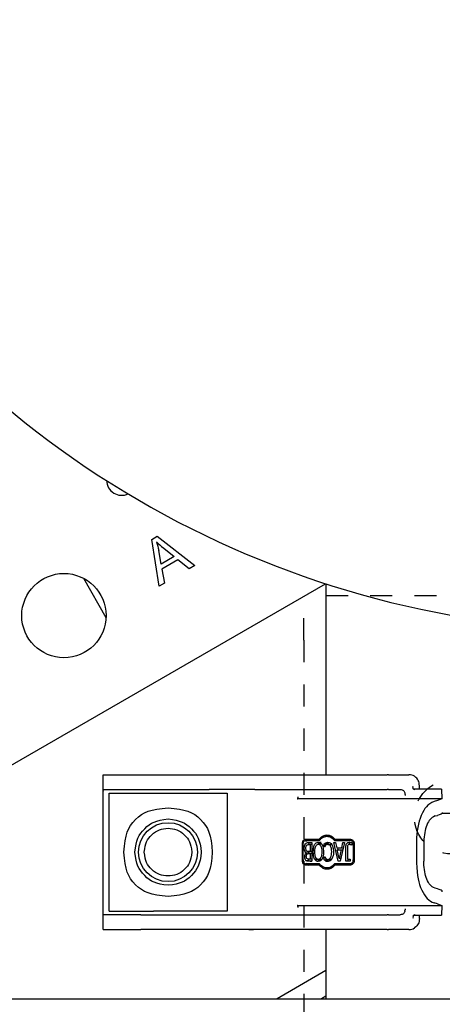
# Model space of a CAD drawing. Extents: x -72 to 51457, y 0 to 26838.
# Tile 72 of 203: x 8348 to 8406, y 8397 to 8531. Entities that reach past the tile are written whole.
import ezdxf

# ---------------------------------------------------------------- set-up
doc = ezdxf.new("R2010")
doc.units = 0
doc.header["$LTSCALE"] = 12
doc.linetypes.add('DOTTED_THIN', pattern=[0.5, 0.25, -0.25])
doc.linetypes.add('SOLID_THIN', pattern=[0])
doc.layers.get('0').update_dxf_attribs({"linetype": 'CONTINUOUS'})

# ---------------------------------------------------------------- blocks, each defined once
blk = doc.blocks.new('AC_Drauf')
at = {"color": 7, "linetype": 'DOTTED_THIN', "lineweight": 25}
for p, q in [((8794.76, 8452.34), (8386.76, 8452.34)), ((8386.76, 8446.34), (8386.76, 8452.34)), ((8386.76, 8446.34), (8386.76, 8398.34)), ((8386.76, 8398.34), (8386.76, 8392.34))]:
    blk.add_line(p, q, dxfattribs=at)
blk.add_circle((8406.76, 8422.34), 5, dxfattribs=at)
blk = doc.blocks.new('Vela_Drauf')
at = {"color": 7, "linetype": 'SOLID_THIN', "lineweight": 25}
for p, q in [((8366.1, 8460.02), (8366.84, 8460.45)), ((8366.84, 8460.45), (8371.97, 8456.48)), ((8367.1, 8453.67), (8366.1, 8460.02)), ((8367.37, 8456.67), (8367.06, 8458.52)), ((8369.14, 8457.69), (8367.37, 8456.67)), ((8367.76, 8458.81), (8369.14, 8457.69)), ((8369.67, 8457.25), (8367.49, 8455.99)), ((8371.18, 8456.03), (8369.67, 8457.25)), ((8371.97, 8456.48), (8371.18, 8456.03)), ((8367.49, 8455.99), (8367.83, 8454.09)), ((8292.13, 8397.68), (8389.69, 8454.01)), ((8356.84, 8454.75), (8359.9, 8449.44)), ((8367.83, 8454.09), (8367.1, 8453.67)), ((8389.76, 8453.99), (8389.76, 8428.09)), ((8359.53, 8426.08), (8359.53, 8428.08)), ((8359.53, 8428.08), (8364.64, 8428.08)), ((8364.64, 8428.08), (8373.89, 8428.08)), ((8373.89, 8428.08), (8380.09, 8428.08)), ((8380.09, 8428.08), (8381.04, 8428.08)), ((8381.04, 8428.08), (8398.08, 8428.08)), ((8398.26, 8428.08), (8398.08, 8428.08)), ((8398.26, 8428.08), (8401.01, 8428.08)), ((8359.53, 8425.91), (8359.53, 8425.85)), ((8359.53, 8409.58), (8359.53, 8425.58)), ((8359.54, 8426.08), (8364.64, 8426.08)), ((8360.33, 8419.58), (8360.33, 8425.58)), ((8360.33, 8425.58), (8366.33, 8425.58)), ((8364.64, 8426.08), (8373.89, 8426.08)), ((8366.33, 8425.58), (8370.33, 8425.58)), ((8370.33, 8425.58), (8376.33, 8425.58)), ((8380.09, 8426.08), (8373.89, 8426.08)), ((8376.33, 8425.58), (8376.33, 8419.58)), ((8380.09, 8426.08), (8381.04, 8426.08)), ((8381.04, 8426.08), (8398.08, 8426.08)), ((8398.26, 8426.08), (8398.08, 8426.08)), ((8398.26, 8426.08), (8399.82, 8426.08)), ((8400.45, 8425.62), (8400.45, 8425.58)), ((8400.45, 8425.58), (8400.46, 8425.51)), ((8405.45, 8426.13), (8401.73, 8426.13)), ((8401.73, 8426.13), (8401.78, 8426.06)), ((8402.45, 8426.13), (8402.45, 8426.58)), ((8405.45, 8426.13), (8405.47, 8424.81)), ((8405.47, 8424.81), (8385.89, 8424.81)), ((8404.88, 8424.59), (8404.44, 8424.47)), ((8405.47, 8424.81), (8404.88, 8424.59)), ((8404.57, 8422.49), (8404.88, 8422.57)), ((8360.33, 8415.58), (8360.33, 8419.58)), ((8376.33, 8419.58), (8376.33, 8415.58)), ((8386.98, 8419.17), (8388.86, 8419.17)), ((8386.99, 8419.35), (8388.83, 8419.35)), ((8387.39, 8418.89), (8387.82, 8418.89)), ((8387.82, 8418.89), (8387.82, 8416.35)), ((8388.83, 8419.35), (8389.07, 8419.35)), ((8389.52, 8418.72), (8389.74, 8418.86)), ((8389.74, 8418.86), (8390.03, 8418.94)), ((8389.74, 8418.86), (8390.12, 8418.86)), ((8390.24, 8419.73), (8389.86, 8419.73)), ((8389.91, 8418.72), (8390.12, 8418.86)), ((8390.24, 8419.73), (8390.64, 8419.63)), ((8391.41, 8416.35), (8390.84, 8418.89)), ((8390.84, 8418.89), (8391.07, 8418.89)), ((8390.9, 8419.17), (8393.08, 8419.17)), ((8390.95, 8419.35), (8393.08, 8419.35)), ((8391.07, 8418.89), (8391.23, 8418.18)), ((8392.28, 8418.89), (8391.69, 8416.35)), ((8391.89, 8418.18), (8392.04, 8418.89)), ((8392.04, 8418.89), (8392.28, 8418.89)), ((8392.96, 8418.93), (8393.28, 8418.88)), ((8393.43, 8419.17), (8393.08, 8419.17)), ((8393.28, 8418.88), (8393.28, 8418.55)), ((8402.04, 8419.02), (8402.04, 8416.15)), ((8403.05, 8419.02), (8403.05, 8416.35)), ((8386.56, 8416.55), (8386.56, 8418.61)), ((8386.66, 8416.55), (8386.66, 8418.61)), ((8387.09, 8417.47), (8387.09, 8417.48)), ((8387.09, 8417.48), (8387.25, 8417.48)), ((8387.09, 8417.47), (8387.24, 8417.47)), ((8387.62, 8417.66), (8387.4, 8417.66)), ((8387.46, 8418.6), (8387.62, 8418.6)), ((8387.5, 8417.47), (8387.5, 8417.48)), ((8387.62, 8418.6), (8387.62, 8417.66)), ((8387.82, 8418.6), (8387.62, 8418.6)), ((8387.82, 8417.66), (8387.62, 8417.66)), ((8389.11, 8418.65), (8388.72, 8418.65)), ((8389.52, 8418.31), (8389.52, 8418.72)), ((8389.52, 8418.72), (8389.91, 8418.72)), ((8389.54, 8418.31), (8389.52, 8418.31)), ((8389.71, 8418.52), (8389.54, 8418.31)), ((8390.03, 8418.64), (8390.41, 8418.64)), ((8391.23, 8418.18), (8391.89, 8418.18)), ((8391.56, 8416.7), (8391.29, 8417.89)), ((8391.29, 8417.89), (8391.82, 8417.89)), ((8391.43, 8417.89), (8391.37, 8418.18)), ((8391.82, 8417.89), (8391.56, 8416.7)), ((8391.82, 8417.89), (8392.05, 8417.89)), ((8391.89, 8418.18), (8392.12, 8418.18)), ((8392.44, 8416.35), (8392.44, 8418.23)), ((8392.67, 8418.1), (8392.67, 8416.62)), ((8393.27, 8418.55), (8392.99, 8418.63)), ((8392.99, 8418.63), (8393.28, 8418.63)), ((8393.28, 8418.55), (8393.27, 8418.55)), ((8393.47, 8418.61), (8393.47, 8416.55)), ((8393.6, 8418.61), (8393.6, 8416.55)), ((8387.04, 8416.45), (8387.45, 8416.45)), ((8387.4, 8417.38), (8387.62, 8417.38)), ((8387.82, 8416.35), (8387.42, 8416.35)), ((8387.62, 8416.64), (8387.43, 8416.64)), ((8387.62, 8417.38), (8387.62, 8416.64)), ((8387.82, 8417.38), (8387.62, 8417.38)), ((8387.82, 8416.64), (8387.62, 8416.64)), ((8388.22, 8416.64), (8388.62, 8416.64)), ((8388.72, 8416.59), (8389.11, 8416.59)), ((8389.52, 8416.93), (8389.54, 8416.93)), ((8389.52, 8416.52), (8389.52, 8416.93)), ((8389.74, 8416.37), (8389.52, 8416.52)), ((8389.52, 8416.52), (8389.91, 8416.52)), ((8389.54, 8416.93), (8389.72, 8416.72)), ((8390.03, 8416.31), (8389.74, 8416.37)), ((8389.74, 8416.37), (8390.12, 8416.37)), ((8390.12, 8416.37), (8389.91, 8416.52)), ((8390.03, 8416.59), (8390.41, 8416.59)), ((8391.69, 8416.35), (8391.41, 8416.35)), ((8391.77, 8416.7), (8391.56, 8416.7)), ((8393.05, 8416.35), (8392.44, 8416.35)), ((8392.67, 8416.62), (8393.05, 8416.62)), ((8392.79, 8416.35), (8392.79, 8416.62)), ((8393.05, 8416.62), (8393.05, 8416.35)), ((8403.05, 8416.15), (8403.05, 8416.35)), ((8360.33, 8409.58), (8360.33, 8415.58)), ((8376.33, 8415.58), (8376.33, 8409.58)), ((8388.86, 8415.99), (8386.98, 8415.99)), ((8388.83, 8415.81), (8386.99, 8415.81)), ((8388.83, 8415.81), (8389.07, 8415.81)), ((8389.86, 8415.43), (8390.24, 8415.43)), ((8390.62, 8415.53), (8390.24, 8415.43)), ((8393.08, 8415.99), (8390.9, 8415.99)), ((8393.08, 8415.81), (8390.95, 8415.81)), ((8393.43, 8415.99), (8393.08, 8415.99)), ((8404.88, 8412.6), (8404.57, 8412.68)), ((8359.53, 8409.31), (8359.53, 8409.58)), ((8360.33, 8409.58), (8366.33, 8409.58)), ((8370.33, 8409.58), (8366.33, 8409.58)), ((8376.33, 8409.58), (8370.33, 8409.58)), ((8385.89, 8410.36), (8405.47, 8410.36)), ((8400.45, 8409.58), (8400.46, 8409.65)), ((8400.45, 8409.58), (8400.45, 8409.54)), ((8404.88, 8410.58), (8404.44, 8410.69)), ((8404.88, 8410.58), (8405.47, 8410.36)), ((8405.47, 8410.36), (8405.45, 8409.04)), ((8359.53, 8407.08), (8359.53, 8409.31)), ((8364.64, 8409.08), (8359.54, 8409.08)), ((8364.64, 8409.08), (8373.89, 8409.08)), ((8373.89, 8409.08), (8380.09, 8409.08)), ((8380.09, 8409.08), (8381.04, 8409.08)), ((8381.04, 8409.08), (8398.08, 8409.08)), ((8398.26, 8409.08), (8398.08, 8409.08)), ((8398.26, 8409.08), (8399.82, 8409.08)), ((8401.78, 8409.1), (8401.73, 8409.04)), ((8401.73, 8409.04), (8405.45, 8409.04)), ((8402.45, 8408.58), (8402.45, 8409.04)), ((8359.53, 8407.08), (8364.64, 8407.08)), ((8373.89, 8407.08), (8364.64, 8407.08)), ((8380.09, 8407.08), (8373.89, 8407.08)), ((8379.28, 8407.08), (8379.92, 8407.08)), ((8381.04, 8407.08), (8380.09, 8407.08)), ((8398.08, 8407.08), (8381.04, 8407.08)), ((8389.76, 8407.08), (8389.76, 8397.68)), ((8398.08, 8407.08), (8398.26, 8407.08)), ((8401.01, 8407.08), (8398.26, 8407.08)), ((8389.76, 8401.51), (8383.13, 8397.68)), ((8254.76, 8397.68), (8654.76, 8397.68)), ((8389.76, 8398.05), (8389.13, 8397.68))]:
    blk.add_line(p, q, dxfattribs=at)
for points in [[(8359.53, 8426.06), (8359.54, 8426.08)], [(8359.53, 8425.58), (8359.53, 8425.76)], [(8401.72, 8426.06), (8401.7, 8426.07), (8401.69, 8426.08)], [(8420.55, 8422.84), (8415.3, 8422.84), (8405.53, 8422.84), (8405.53, 8422.84)], [(8405.54, 8412.28), (8405.54, 8412.3), (8405.53, 8412.32)]]:
    blk.add_lwpolyline(points, dxfattribs=at)
for points in [[(8401.63, 8426.15, -0.096997), (8401.6, 8426.21)], [(8359.54, 8409.08), (8359.53, 8409.1, -0.029571), (8359.53, 8409.14)], [(8401.63, 8409.01, 0.098399), (8401.6, 8408.96)]]:
    blk.add_lwpolyline(points, format="xyb", dxfattribs=at)
for centre, radius in [((8354.19, 8449.68), 5.72), ((8368.33, 8417.58), 4)]:
    blk.add_circle(centre, radius, dxfattribs=at)
for centre, radius, start, end in [((8429.76, 8577.68), 130, 152.5136, 270), ((8362.04, 8468.07), 2.07, 181.9926, 294.5953)]:
    blk.add_arc(centre, radius, start, end, dxfattribs=at)
for points in [[(8366.77, 8459.68), (8366.92, 8459.2), (8366.97, 8459.03), (8367.06, 8458.52)], [(8366.77, 8459.68), (8367.12, 8459.35), (8367.25, 8459.23), (8367.76, 8458.81)], [(8401.78, 8427.87), (8401.47, 8428.04), (8401.39, 8428.06), (8401.01, 8428.08)], [(8401.78, 8426.06), (8401.75, 8426.05), (8401.73, 8426.05), (8401.72, 8426.06)], [(8405.53, 8422.84), (8405.33, 8422.71), (8405.23, 8422.67), (8404.88, 8422.57)], [(8386.56, 8418.61), (8386.57, 8418.8), (8386.58, 8418.85), (8386.63, 8419.02)], [(8386.76, 8419.02), (8386.85, 8419.14), (8386.87, 8419.15), (8386.98, 8419.17)], [(8386.97, 8418.69), (8387.13, 8418.86), (8387.18, 8418.89), (8387.39, 8418.89)], [(8387.38, 8418.69), (8387.54, 8418.86), (8387.59, 8418.89), (8387.8, 8418.89)], [(8388.22, 8418.6), (8388.37, 8418.85), (8388.45, 8418.9), (8388.72, 8418.94)], [(8388.72, 8418.94), (8388.99, 8418.9), (8389.07, 8418.85), (8389.23, 8418.6)], [(8390.03, 8418.94), (8390.31, 8418.9), (8390.4, 8418.84), (8390.56, 8418.6)], [(8393.35, 8419.02), (8393.24, 8419.14), (8393.21, 8419.15), (8393.08, 8419.17)], [(8393.52, 8419.02), (8393.59, 8418.84), (8393.6, 8418.79), (8393.6, 8418.61)], [(8387.5, 8417.48), (8387.41, 8417.53), (8387.39, 8417.56), (8387.33, 8417.67)], [(8388.22, 8416.64), (8388.07, 8417.02), (8388.05, 8417.13), (8388.04, 8417.62)], [(8388.37, 8416.85), (8388.27, 8417.16), (8388.26, 8417.24), (8388.25, 8417.62)], [(8389.19, 8417.62), (8389.19, 8417.24), (8389.17, 8417.16), (8389.07, 8416.85)], [(8389.42, 8417.62), (8389.4, 8417.14), (8389.38, 8417.03), (8389.22, 8416.64)], [(8390.03, 8418.64), (8389.88, 8418.63), (8389.84, 8418.62), (8389.71, 8418.52)], [(8390.39, 8416.86), (8390.51, 8417.16), (8390.53, 8417.24), (8390.54, 8417.62)], [(8390.77, 8417.62), (8390.76, 8417.14), (8390.73, 8417.03), (8390.56, 8416.66)], [(8386.63, 8416.15), (8386.58, 8416.32), (8386.57, 8416.36), (8386.56, 8416.55)], [(8386.76, 8416.15), (8386.85, 8416.03), (8386.87, 8416.01), (8386.98, 8415.99)], [(8387.17, 8417.3), (8387.26, 8417.38), (8387.28, 8417.39), (8387.4, 8417.38)], [(8387.34, 8416.64), (8387.35, 8416.58), (8387.38, 8416.53), (8387.45, 8416.45)], [(8388.9, 8416.35), (8388.78, 8416.41), (8388.73, 8416.46), (8388.62, 8416.64)], [(8389.22, 8416.64), (8389.07, 8416.4), (8388.99, 8416.34), (8388.72, 8416.3)], [(8389.72, 8416.72), (8389.85, 8416.62), (8389.88, 8416.61), (8390.03, 8416.59)], [(8393.35, 8416.15), (8393.24, 8416.03), (8393.21, 8416.01), (8393.08, 8415.99)], [(8393.6, 8416.55), (8393.59, 8416.35), (8393.58, 8416.3), (8393.52, 8416.15)], [(8405.53, 8412.32), (8405.33, 8412.46), (8405.23, 8412.5), (8404.88, 8412.6)], [(8405.54, 8412.18), (8405.54, 8412.24), (8405.54, 8412.26), (8405.54, 8412.28)], [(8359.53, 8409.14), (8359.53, 8409.17), (8359.53, 8409.21), (8359.53, 8409.31)], [(8401.63, 8409.01), (8401.67, 8409.03), (8401.68, 8409.04), (8401.73, 8409.04)], [(8401.01, 8407.08), (8401.39, 8407.1), (8401.47, 8407.13), (8401.78, 8407.3)]]:
    blk.add_open_spline(points, degree=3, dxfattribs=at)
for points, knots in [([(8402.45, 8426.58), (8402.42, 8426.94), (8402.39, 8427.09), (8402.27, 8427.32), (8402.16, 8427.54), (8402.06, 8427.66), (8401.78, 8427.87)], [0, 0, 0, 0, 1, 1, 1, 2, 2, 2, 2]), ([(8359.53, 8425.76), (8359.53, 8425.91), (8359.53, 8425.96), (8359.53, 8426.01), (8359.53, 8426.03), (8359.53, 8426.05), (8359.53, 8426.06)], [0, 0, 0, 0, 1, 1, 1, 2, 2, 2, 2]), ([(8399.82, 8426.08), (8400.05, 8426.07), (8400.15, 8426.03), (8400.26, 8425.95), (8400.37, 8425.86), (8400.43, 8425.77), (8400.45, 8425.62)], [0, 0, 0, 0, 1, 1, 1, 2, 2, 2, 2]), ([(8400.46, 8425.51), (8400.48, 8425.46), (8400.49, 8425.43), (8400.49, 8425.39), (8400.49, 8425.36), (8400.5, 8425.34), (8400.49, 8425.29)], [0, 0, 0, 0, 1, 1, 1, 2, 2, 2, 2]), ([(8401.6, 8426.21), (8401.59, 8426.23), (8401.58, 8426.26), (8401.58, 8426.29), (8401.56, 8426.36), (8401.56, 8426.42), (8401.57, 8426.55)], [0, 0, 0, 0, 1, 1, 1, 2, 2, 2, 2]), ([(8401.73, 8426.13), (8401.7, 8426.13), (8401.69, 8426.13), (8401.67, 8426.13), (8401.66, 8426.14), (8401.65, 8426.14), (8401.63, 8426.15)], [0, 0, 0, 0, 1, 1, 1, 2, 2, 2, 2]), ([(8385.9, 8424.85), (8385.88, 8424.83), (8385.87, 8424.82), (8385.87, 8424.82), (8385.87, 8424.81), (8385.87, 8424.81), (8385.89, 8424.81)], [0, 0, 0, 0, 1, 1, 1, 2, 2, 2, 2]), ([(8385.9, 8424.85), (8385.94, 8424.9), (8385.95, 8424.93), (8385.96, 8424.96), (8385.97, 8424.99), (8385.98, 8425.02), (8385.98, 8425.09)], [0, 0, 0, 0, 1, 1, 1, 2, 2, 2, 2]), ([(8404.44, 8424.47), (8403.53, 8424.05), (8403.13, 8423.61), (8402.69, 8422.55), (8402.27, 8421.54), (8402.06, 8420.42), (8402.04, 8419.02)], [0, 0, 0, 0, 1, 1, 1, 2, 2, 2, 2]), ([(8362.33, 8417.58), (8362.49, 8419.92), (8362.87, 8420.97), (8363.9, 8422.01), (8364.94, 8423.04), (8365.99, 8423.42), (8368.33, 8423.58)], [0, 0, 0, 0, 1, 1, 1, 2, 2, 2, 2]), ([(8368.33, 8423.58), (8370.66, 8423.42), (8371.72, 8423.04), (8372.75, 8422.01), (8373.79, 8420.97), (8374.16, 8419.92), (8374.33, 8417.58)], [0, 0, 0, 0, 1, 1, 1, 2, 2, 2, 2]), ([(8405.55, 8422.96), (8405.55, 8422.92), (8405.55, 8422.9), (8405.54, 8422.89), (8405.54, 8422.87), (8405.54, 8422.86), (8405.53, 8422.84)], [0, 0, 0, 0, 1, 1, 1, 2, 2, 2, 2]), ([(8363.83, 8417.58), (8364.02, 8419.23), (8364.3, 8419.92), (8365.15, 8420.76), (8365.99, 8421.61), (8366.68, 8421.89), (8368.33, 8422.08)], [0, 0, 0, 0, 1, 1, 1, 2, 2, 2, 2]), ([(8368.33, 8422.08), (8369.98, 8421.89), (8370.66, 8421.61), (8371.51, 8420.76), (8372.35, 8419.92), (8372.64, 8419.23), (8372.83, 8417.58)], [0, 0, 0, 0, 1, 1, 1, 2, 2, 2, 2]), ([(8404.57, 8422.49), (8403.99, 8422.22), (8403.74, 8421.94), (8403.45, 8421.26), (8403.19, 8420.62), (8403.06, 8419.91), (8403.05, 8419.02)], [0, 0, 0, 0, 1, 1, 1, 2, 2, 2, 2]), ([(8365.09, 8417.58), (8365.24, 8418.81), (8365.47, 8419.35), (8366.13, 8419.95), (8366.74, 8420.51), (8367.51, 8420.82), (8368.33, 8420.82), (8369.14, 8420.82), (8369.92, 8420.51), (8370.52, 8419.95), (8371.19, 8419.35), (8371.42, 8418.81), (8371.56, 8417.58)], [0, 0, 0, 0, 1, 1, 1, 2, 2, 2, 3, 3, 3, 4, 4, 4, 4]), ([(8386.63, 8419.02), (8386.7, 8419.16), (8386.73, 8419.22), (8386.78, 8419.27), (8386.84, 8419.32), (8386.88, 8419.34), (8386.99, 8419.35)], [0, 0, 0, 0, 1, 1, 1, 2, 2, 2, 2]), ([(8386.66, 8418.61), (8386.67, 8418.74), (8386.68, 8418.79), (8386.69, 8418.85), (8386.71, 8418.9), (8386.72, 8418.94), (8386.76, 8419.02)], [0, 0, 0, 0, 1, 1, 1, 2, 2, 2, 2]), ([(8387.06, 8419.03), (8387.1, 8419.15), (8387.13, 8419.2), (8387.18, 8419.25), (8387.23, 8419.31), (8387.28, 8419.33), (8387.39, 8419.35)], [0, 0, 0, 0, 1, 1, 1, 2, 2, 2, 2]), ([(8388.62, 8418.6), (8388.71, 8418.75), (8388.75, 8418.8), (8388.83, 8418.86), (8388.92, 8418.92), (8388.98, 8418.93), (8389.11, 8418.94)], [0, 0, 0, 0, 1, 1, 1, 2, 2, 2, 2]), ([(8388.83, 8419.35), (8389.11, 8419.62), (8389.25, 8419.72), (8389.41, 8419.8), (8389.56, 8419.87), (8389.74, 8419.91), (8389.92, 8419.91), (8390.1, 8419.91), (8390.27, 8419.87), (8390.42, 8419.8), (8390.57, 8419.72), (8390.69, 8419.62), (8390.95, 8419.35)], [0, 0, 0, 0, 1, 1, 1, 2, 2, 2, 3, 3, 3, 4, 4, 4, 4]), ([(8388.86, 8419.17), (8389.12, 8419.44), (8389.25, 8419.54), (8389.4, 8419.62), (8389.55, 8419.69), (8389.71, 8419.73), (8389.89, 8419.73), (8390.06, 8419.73), (8390.23, 8419.7), (8390.37, 8419.62), (8390.52, 8419.54), (8390.64, 8419.44), (8390.9, 8419.17)], [0, 0, 0, 0, 1, 1, 1, 2, 2, 2, 3, 3, 3, 4, 4, 4, 4]), ([(8389.55, 8419.64), (8389.66, 8419.75), (8389.71, 8419.79), (8389.79, 8419.82), (8389.87, 8419.85), (8389.95, 8419.87), (8390.13, 8419.88)], [0, 0, 0, 0, 1, 1, 1, 2, 2, 2, 2]), ([(8392.44, 8418.23), (8392.45, 8418.5), (8392.48, 8418.62), (8392.58, 8418.74), (8392.67, 8418.86), (8392.76, 8418.91), (8392.96, 8418.93)], [0, 0, 0, 0, 1, 1, 1, 2, 2, 2, 2]), ([(8393.17, 8418.89), (8393.09, 8418.88), (8393.05, 8418.86), (8392.99, 8418.8), (8392.92, 8418.74), (8392.89, 8418.68), (8392.86, 8418.61)], [0, 0, 0, 0, 1, 1, 1, 2, 2, 2, 2]), ([(8393.08, 8419.35), (8393.21, 8419.33), (8393.27, 8419.31), (8393.33, 8419.26), (8393.4, 8419.21), (8393.44, 8419.16), (8393.52, 8419.02)], [0, 0, 0, 0, 1, 1, 1, 2, 2, 2, 2]), ([(8393.35, 8419.02), (8393.4, 8418.94), (8393.42, 8418.9), (8393.44, 8418.83), (8393.46, 8418.76), (8393.47, 8418.72), (8393.47, 8418.61)], [0, 0, 0, 0, 1, 1, 1, 2, 2, 2, 2]), ([(8368.33, 8411.58), (8365.99, 8411.75), (8364.94, 8412.12), (8363.9, 8413.16), (8362.87, 8414.19), (8362.49, 8415.25), (8362.33, 8417.58)], [0, 0, 0, 0, 1, 1, 1, 2, 2, 2, 2]), ([(8368.33, 8413.08), (8366.68, 8413.27), (8365.99, 8413.56), (8365.15, 8414.4), (8364.3, 8415.25), (8364.02, 8415.93), (8363.83, 8417.58)], [0, 0, 0, 0, 1, 1, 1, 2, 2, 2, 2]), ([(8371.56, 8417.58), (8371.42, 8416.36), (8371.19, 8415.82), (8370.52, 8415.21), (8369.92, 8414.65), (8369.14, 8414.35), (8368.33, 8414.35), (8367.51, 8414.35), (8366.74, 8414.65), (8366.13, 8415.21), (8365.47, 8415.82), (8365.24, 8416.36), (8365.09, 8417.58)], [0, 0, 0, 0, 1, 1, 1, 2, 2, 2, 3, 3, 3, 4, 4, 4, 4]), ([(8374.33, 8417.58), (8374.16, 8415.25), (8373.79, 8414.19), (8372.75, 8413.16), (8371.72, 8412.12), (8370.66, 8411.75), (8368.33, 8411.58)], [0, 0, 0, 0, 1, 1, 1, 2, 2, 2, 2]), ([(8372.83, 8417.58), (8372.64, 8415.93), (8372.35, 8415.25), (8371.51, 8414.4), (8370.66, 8413.56), (8369.98, 8413.27), (8368.33, 8413.08)], [0, 0, 0, 0, 1, 1, 1, 2, 2, 2, 2]), ([(8386.82, 8418.11), (8386.83, 8418.27), (8386.83, 8418.34), (8386.86, 8418.44), (8386.89, 8418.53), (8386.91, 8418.59), (8386.97, 8418.69)], [0, 0, 0, 0, 1, 1, 1, 2, 2, 2, 2]), ([(8387.09, 8417.48), (8386.98, 8417.55), (8386.94, 8417.6), (8386.89, 8417.7), (8386.85, 8417.81), (8386.83, 8417.9), (8386.82, 8418.11)], [0, 0, 0, 0, 1, 1, 1, 2, 2, 2, 2]), ([(8386.89, 8416.92), (8386.9, 8417.08), (8386.91, 8417.15), (8386.94, 8417.24), (8386.98, 8417.34), (8387.01, 8417.39), (8387.09, 8417.47)], [0, 0, 0, 0, 1, 1, 1, 2, 2, 2, 2]), ([(8387.02, 8418.13), (8387.02, 8418.23), (8387.03, 8418.28), (8387.05, 8418.34), (8387.06, 8418.4), (8387.08, 8418.43), (8387.13, 8418.5)], [0, 0, 0, 0, 1, 1, 1, 2, 2, 2, 2]), ([(8387.14, 8417.73), (8387.09, 8417.79), (8387.07, 8417.82), (8387.05, 8417.88), (8387.03, 8417.93), (8387.02, 8418), (8387.02, 8418.13)], [0, 0, 0, 0, 1, 1, 1, 2, 2, 2, 2]), ([(8387.13, 8418.5), (8387.18, 8418.55), (8387.2, 8418.57), (8387.25, 8418.58), (8387.31, 8418.6), (8387.35, 8418.6), (8387.46, 8418.6)], [0, 0, 0, 0, 1, 1, 1, 2, 2, 2, 2]), ([(8387.4, 8417.66), (8387.32, 8417.66), (8387.29, 8417.66), (8387.26, 8417.67), (8387.23, 8417.68), (8387.2, 8417.69), (8387.14, 8417.73)], [0, 0, 0, 0, 1, 1, 1, 2, 2, 2, 2]), ([(8388.04, 8417.62), (8388.05, 8417.92), (8388.06, 8418.06), (8388.09, 8418.2), (8388.11, 8418.34), (8388.14, 8418.43), (8388.22, 8418.6)], [0, 0, 0, 0, 1, 1, 1, 2, 2, 2, 2]), ([(8388.25, 8417.62), (8388.26, 8418.02), (8388.29, 8418.21), (8388.37, 8418.39), (8388.41, 8418.47), (8388.46, 8418.54), (8388.52, 8418.58), (8388.57, 8418.63), (8388.62, 8418.64), (8388.72, 8418.65)], [0, 0, 0, 0, 1, 1, 1, 2, 2, 2, 3, 3, 3, 3]), ([(8388.72, 8418.65), (8388.82, 8418.64), (8388.86, 8418.63), (8388.92, 8418.58), (8388.97, 8418.53), (8389.02, 8418.47), (8389.06, 8418.39), (8389.15, 8418.21), (8389.18, 8418.02), (8389.19, 8417.62)], [0, 0, 0, 0, 1, 1, 1, 2, 2, 2, 3, 3, 3, 3]), ([(8389.23, 8418.6), (8389.31, 8418.43), (8389.34, 8418.34), (8389.36, 8418.2), (8389.39, 8418.05), (8389.4, 8417.92), (8389.42, 8417.62)], [0, 0, 0, 0, 1, 1, 1, 2, 2, 2, 2]), ([(8390.39, 8418.39), (8390.32, 8418.5), (8390.29, 8418.54), (8390.22, 8418.58), (8390.16, 8418.62), (8390.12, 8418.64), (8390.03, 8418.64)], [0, 0, 0, 0, 1, 1, 1, 2, 2, 2, 2]), ([(8390.54, 8417.62), (8390.53, 8417.86), (8390.52, 8417.96), (8390.5, 8418.07), (8390.48, 8418.19), (8390.45, 8418.25), (8390.39, 8418.39)], [0, 0, 0, 0, 1, 1, 1, 2, 2, 2, 2]), ([(8390.56, 8418.6), (8390.53, 8418.62), (8390.51, 8418.63), (8390.49, 8418.63), (8390.47, 8418.64), (8390.45, 8418.64), (8390.41, 8418.64)], [0, 0, 0, 0, 1, 1, 1, 2, 2, 2, 2]), ([(8390.56, 8418.6), (8390.65, 8418.43), (8390.68, 8418.35), (8390.71, 8418.2), (8390.74, 8418.06), (8390.76, 8417.92), (8390.77, 8417.62)], [0, 0, 0, 0, 1, 1, 1, 2, 2, 2, 2]), ([(8392.72, 8418.5), (8392.7, 8418.43), (8392.69, 8418.4), (8392.68, 8418.35), (8392.67, 8418.29), (8392.67, 8418.23), (8392.67, 8418.1)], [0, 0, 0, 0, 1, 1, 1, 2, 2, 2, 2]), ([(8392.99, 8418.63), (8392.9, 8418.63), (8392.86, 8418.62), (8392.82, 8418.6), (8392.78, 8418.58), (8392.76, 8418.56), (8392.72, 8418.5)], [0, 0, 0, 0, 1, 1, 1, 2, 2, 2, 2]), ([(8386.99, 8415.81), (8386.88, 8415.83), (8386.84, 8415.85), (8386.78, 8415.9), (8386.73, 8415.95), (8386.69, 8416.01), (8386.63, 8416.15)], [0, 0, 0, 0, 1, 1, 1, 2, 2, 2, 2]), ([(8386.66, 8416.55), (8386.67, 8416.45), (8386.67, 8416.4), (8386.69, 8416.33), (8386.71, 8416.26), (8386.72, 8416.23), (8386.76, 8416.15)], [0, 0, 0, 0, 1, 1, 1, 2, 2, 2, 2]), ([(8387.04, 8416.45), (8386.97, 8416.52), (8386.95, 8416.56), (8386.93, 8416.64), (8386.9, 8416.72), (8386.89, 8416.78), (8386.89, 8416.92)], [0, 0, 0, 0, 1, 1, 1, 2, 2, 2, 2]), ([(8387.42, 8416.35), (8387.32, 8416.34), (8387.27, 8416.35), (8387.22, 8416.36), (8387.17, 8416.37), (8387.13, 8416.39), (8387.04, 8416.45)], [0, 0, 0, 0, 1, 1, 1, 2, 2, 2, 2]), ([(8387.05, 8416.15), (8387.1, 8416.02), (8387.12, 8415.97), (8387.18, 8415.91), (8387.23, 8415.86), (8387.28, 8415.84), (8387.39, 8415.81)], [0, 0, 0, 0, 1, 1, 1, 2, 2, 2, 2]), ([(8387.09, 8416.97), (8387.09, 8417.08), (8387.1, 8417.13), (8387.11, 8417.17), (8387.12, 8417.23), (8387.13, 8417.25), (8387.17, 8417.3)], [0, 0, 0, 0, 1, 1, 1, 2, 2, 2, 2]), ([(8387.16, 8416.7), (8387.13, 8416.74), (8387.12, 8416.76), (8387.11, 8416.81), (8387.1, 8416.85), (8387.09, 8416.89), (8387.09, 8416.97)], [0, 0, 0, 0, 1, 1, 1, 2, 2, 2, 2]), ([(8387.43, 8416.64), (8387.36, 8416.63), (8387.32, 8416.64), (8387.29, 8416.64), (8387.25, 8416.65), (8387.23, 8416.67), (8387.16, 8416.7)], [0, 0, 0, 0, 1, 1, 1, 2, 2, 2, 2]), ([(8387.45, 8416.45), (8387.54, 8416.39), (8387.58, 8416.37), (8387.63, 8416.36), (8387.68, 8416.35), (8387.72, 8416.34), (8387.83, 8416.35)], [0, 0, 0, 0, 1, 1, 1, 2, 2, 2, 2]), ([(8388.72, 8416.3), (8388.58, 8416.31), (8388.52, 8416.33), (8388.44, 8416.38), (8388.35, 8416.44), (8388.31, 8416.5), (8388.22, 8416.64)], [0, 0, 0, 0, 1, 1, 1, 2, 2, 2, 2]), ([(8388.72, 8416.59), (8388.62, 8416.6), (8388.58, 8416.61), (8388.52, 8416.66), (8388.46, 8416.7), (8388.43, 8416.74), (8388.37, 8416.85)], [0, 0, 0, 0, 1, 1, 1, 2, 2, 2, 2]), ([(8389.07, 8416.85), (8389, 8416.74), (8388.97, 8416.7), (8388.91, 8416.65), (8388.86, 8416.61), (8388.81, 8416.6), (8388.72, 8416.59)], [0, 0, 0, 0, 1, 1, 1, 2, 2, 2, 2]), ([(8390.03, 8416.59), (8390.12, 8416.6), (8390.16, 8416.62), (8390.23, 8416.66), (8390.29, 8416.71), (8390.32, 8416.75), (8390.39, 8416.86)], [0, 0, 0, 0, 1, 1, 1, 2, 2, 2, 2]), ([(8390.56, 8416.66), (8390.46, 8416.51), (8390.42, 8416.45), (8390.33, 8416.39), (8390.23, 8416.34), (8390.17, 8416.32), (8390.03, 8416.31)], [0, 0, 0, 0, 1, 1, 1, 2, 2, 2, 2]), ([(8390.41, 8416.59), (8390.45, 8416.6), (8390.47, 8416.6), (8390.48, 8416.6), (8390.5, 8416.61), (8390.51, 8416.61), (8390.54, 8416.63)], [0, 0, 0, 0, 1, 1, 1, 2, 2, 2, 2]), ([(8393.52, 8416.15), (8393.43, 8416), (8393.39, 8415.95), (8393.33, 8415.9), (8393.26, 8415.85), (8393.21, 8415.83), (8393.08, 8415.81)], [0, 0, 0, 0, 1, 1, 1, 2, 2, 2, 2]), ([(8393.35, 8416.15), (8393.4, 8416.23), (8393.42, 8416.26), (8393.44, 8416.33), (8393.46, 8416.4), (8393.47, 8416.45), (8393.47, 8416.55)], [0, 0, 0, 0, 1, 1, 1, 2, 2, 2, 2]), ([(8402.04, 8416.15), (8402.14, 8414.29), (8402.3, 8413.44), (8402.77, 8412.43), (8403.22, 8411.47), (8403.74, 8410.92), (8404.44, 8410.69)], [0, 0, 0, 0, 1, 1, 1, 2, 2, 2, 2]), ([(8404.57, 8412.68), (8403.99, 8412.95), (8403.74, 8413.23), (8403.45, 8413.9), (8403.19, 8414.54), (8403.06, 8415.25), (8403.05, 8416.15)], [0, 0, 0, 0, 1, 1, 1, 2, 2, 2, 2]), ([(8390.95, 8415.81), (8390.68, 8415.54), (8390.55, 8415.44), (8390.4, 8415.36), (8390.25, 8415.29), (8390.08, 8415.25), (8389.9, 8415.25), (8389.72, 8415.26), (8389.55, 8415.3), (8389.39, 8415.37), (8389.23, 8415.45), (8389.1, 8415.55), (8388.83, 8415.81)], [0, 0, 0, 0, 1, 1, 1, 2, 2, 2, 3, 3, 3, 4, 4, 4, 4]), ([(8390.9, 8415.99), (8390.64, 8415.72), (8390.52, 8415.62), (8390.37, 8415.54), (8390.23, 8415.47), (8390.06, 8415.43), (8389.89, 8415.43), (8389.71, 8415.43), (8389.55, 8415.47), (8389.4, 8415.55), (8389.25, 8415.63), (8389.12, 8415.73), (8388.86, 8415.99)], [0, 0, 0, 0, 1, 1, 1, 2, 2, 2, 3, 3, 3, 4, 4, 4, 4]), ([(8390.07, 8415.3), (8389.91, 8415.31), (8389.84, 8415.33), (8389.77, 8415.36), (8389.7, 8415.39), (8389.65, 8415.42), (8389.55, 8415.52)], [0, 0, 0, 0, 1, 1, 1, 2, 2, 2, 2]), ([(8385.89, 8410.36), (8385.87, 8410.36), (8385.87, 8410.36), (8385.87, 8410.35), (8385.87, 8410.34), (8385.88, 8410.33), (8385.9, 8410.31)], [0, 0, 0, 0, 1, 1, 1, 2, 2, 2, 2]), ([(8385.98, 8410.07), (8385.98, 8410.14), (8385.97, 8410.17), (8385.96, 8410.21), (8385.95, 8410.24), (8385.94, 8410.26), (8385.9, 8410.31)], [0, 0, 0, 0, 1, 1, 1, 2, 2, 2, 2]), ([(8400.45, 8409.54), (8400.43, 8409.4), (8400.37, 8409.3), (8400.26, 8409.22), (8400.14, 8409.13), (8400.04, 8409.1), (8399.82, 8409.08)], [0, 0, 0, 0, 1, 1, 1, 2, 2, 2, 2]), ([(8400.49, 8409.88), (8400.5, 8409.83), (8400.49, 8409.8), (8400.49, 8409.77), (8400.49, 8409.74), (8400.48, 8409.71), (8400.46, 8409.65)], [0, 0, 0, 0, 1, 1, 1, 2, 2, 2, 2]), ([(8401.6, 8408.96), (8401.59, 8408.93), (8401.58, 8408.91), (8401.57, 8408.87), (8401.56, 8408.8), (8401.56, 8408.74), (8401.57, 8408.62)], [0, 0, 0, 0, 1, 1, 1, 2, 2, 2, 2]), ([(8402.45, 8408.58), (8402.42, 8408.22), (8402.39, 8408.07), (8402.27, 8407.85), (8402.16, 8407.62), (8402.06, 8407.51), (8401.78, 8407.3)], [0, 0, 0, 0, 1, 1, 1, 2, 2, 2, 2])]:
    blk.add_open_spline(points, degree=3, knots=knots, dxfattribs=at)

msp = doc.modelspace()

# ---------------------------------------------------------------- block references
at = {"lineweight": 0}
for name in ['AC_Drauf', 'Vela_Drauf']:
    msp.add_blockref(name, (0, 0), dxfattribs=at)

doc.saveas('drawing.dxf')
